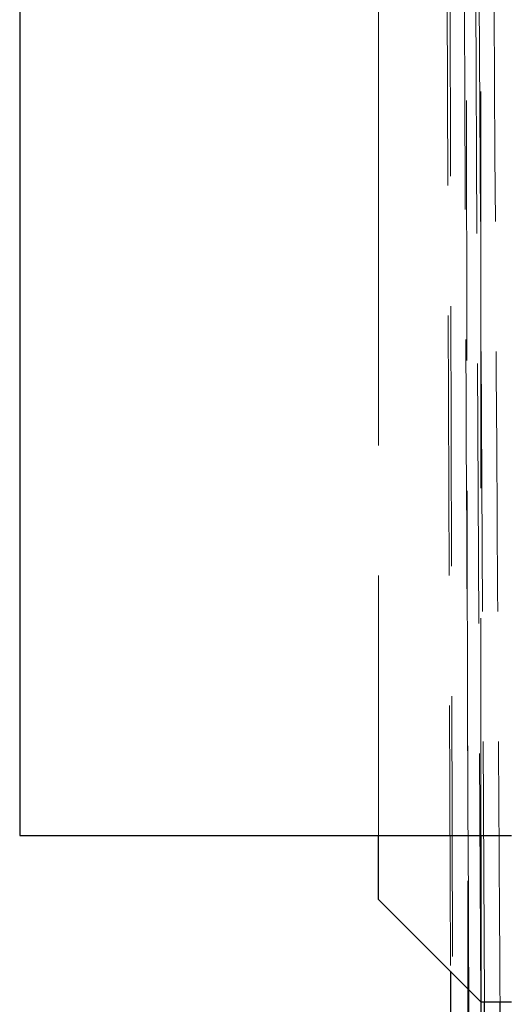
# Model space of a CAD drawing. Header units: millimetres. Extents: x 31 to 337, y 71 to 279.
# Tile 15 of 28: x 312.3 to 314.67, y 226.26 to 231.07. Entities that reach past the tile are written whole.
import ezdxf

# ---------------------------------------------------------------- set-up
doc = ezdxf.new("R2010")
doc.units = ezdxf.units.MM
doc.linetypes.add('HIDDEN', pattern=[1.905, 1.27, -0.635])

msp = doc.modelspace()

# ---------------------------------------------------------------- linework, layer by layer
at = {"color": 7, "linetype": 'Continuous', "lineweight": 25}
for p, q in [((312.2997, 233.4353), (312.2997, 227.0853)), ((312.2997, 227.0853), (314.6997, 227.0853)), ((314.0497, 226.7738), (314.0497, 227.0853)), ((314.5497, 227.0853), (314.5497, 226.2738)), ((314.0497, 226.7738), (314.5497, 226.2738)), ((314.4011, 226.4223), (314.4096, 223.7999)), ((314.5497, 226.2738), (314.6997, 226.2738)), ((314.55, 226.2741), (314.5578, 224.7939))]:
    msp.add_line(p, q, dxfattribs=at)
at = {"color": 7, "linetype": 'HIDDEN', "lineweight": 18}
for p, q in [((314.3786, 233.4353), (314.4011, 226.4223)), ((314.5137, 233.2001), (314.55, 226.2741)), ((314.5681, 226.2738), (314.5309, 233.2001)), ((314.5497, 232.6238), (314.5497, 230.0523)), ((314.0497, 229.9572), (314.0497, 232.1238)), ((314.5497, 230.0523), (314.5497, 227.0853)), ((314.0497, 227.0853), (314.0497, 229.9572))]:
    msp.add_line(p, q, dxfattribs=at)
at = {"color": 8, "linetype": 'Continuous', "lineweight": 25}
for p, q in [((314.5005, 224.2252), (314.4909, 226.3325)), ((314.5761, 224.7939), (314.5681, 226.2738))]:
    msp.add_line(p, q, dxfattribs=at)
at = {"color": 7, "linetype": 'HIDDEN', "lineweight": 18, "flags": 128}
for points in [[(314.3946, 233.4805), (314.3963, 232.7547), (314.4034, 229.8313), (314.4181, 224.1111)], [(314.4905, 223.6894), (314.4893, 224.4089), (314.4846, 227.3324), (314.4761, 233.0656)]]:
    msp.add_lwpolyline(points, dxfattribs=at)
at = {"color": 7, "linetype": 'Continuous', "lineweight": 25, "flags": 128}
msp.add_lwpolyline([(314.6477, 225.5483), (314.6464, 225.7508), (314.6432, 226.2738)], dxfattribs=at)
at = {"color": 7, "linetype": 'HIDDEN', "lineweight": 18}
for points, knots in [([(314.4909, 226.3325), (314.4854, 227.5216), (314.4744, 229.8887), (314.4643, 232.2568), (314.4593, 233.4353)], [0, 0, 0, 0, 0.50232, 1, 1, 1, 1]), ([(314.6432, 226.2738), (314.6413, 226.5867), (314.6278, 228.7921), (314.6151, 230.9976), (314.6041, 232.8902)], [0, 0, 0, 0, 0.141865, 1, 1, 1, 1])]:
    msp.add_open_spline(points, degree=3, knots=knots, dxfattribs=at)

doc.saveas('drawing.dxf')
